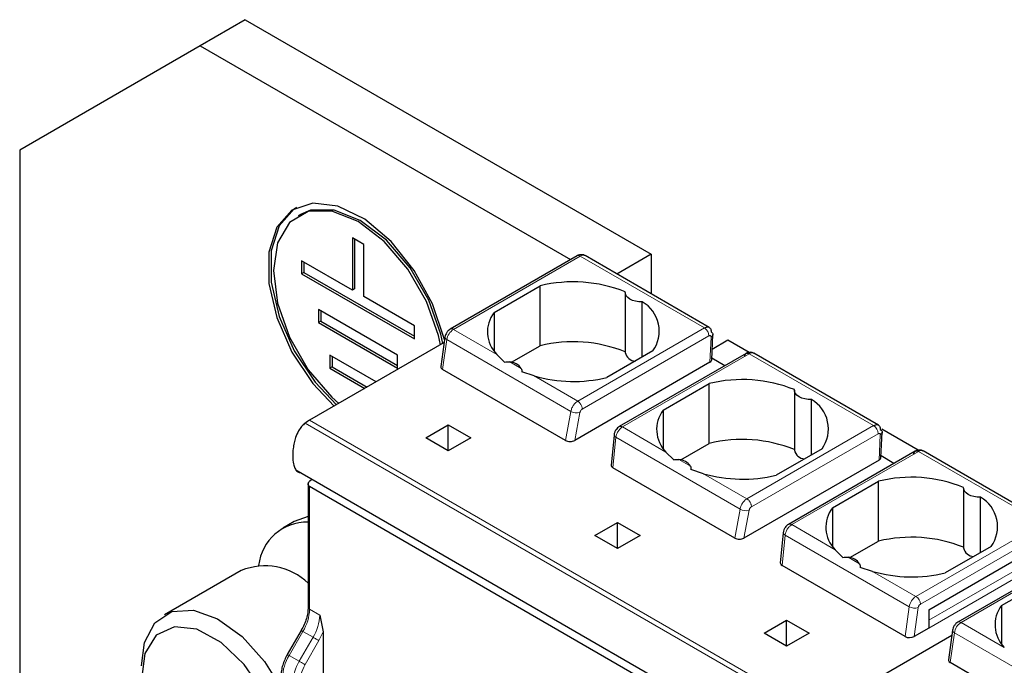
# Model space of a CAD drawing. Header units: millimetres. Extents: x 5 to 418, y 2 to 292.
# Tile 25 of 36: x 258.64 to 270.99, y 123.59 to 131.68. Entities that reach past the tile are written whole.
import ezdxf

# ---------------------------------------------------------------- set-up
doc = ezdxf.new("R2010")
doc.units = ezdxf.units.MM

msp = doc.modelspace()

# ---------------------------------------------------------------- linework, layer by layer
at = {"color": 7, "linetype": 'Continuous', "lineweight": 25}
for p, q in [((261.4707, 131.6793), (260.905, 131.3528)), ((261.4707, 131.6793), (266.5618, 128.7403)), ((260.905, 131.3528), (258.6422, 130.0461)), ((260.905, 131.3528), (265.5483, 128.6723)), ((258.6422, 130.0461), (258.6422, 117.3081)), ((262.1632, 129.2389), (262.1349, 129.2226)), ((262.8142, 128.9442), (262.8142, 128.2909)), ((262.9556, 128.8625), (262.8142, 128.9442)), ((262.8425, 128.9278), (262.8425, 128.3073)), ((262.9556, 128.2093), (262.9556, 128.8625)), ((262.8142, 128.2909), (262.1778, 128.6583)), ((262.1778, 128.6583), (262.1778, 128.495)), ((265.6309, 128.7199), (264.0416, 127.8025)), ((267.2892, 127.8223), (265.7309, 128.7219)), ((266.5618, 128.7403), (266.1305, 128.4912)), ((266.5618, 128.7403), (266.5618, 128.2422)), ((262.2061, 128.642), (262.2061, 128.5113)), ((262.2061, 128.5113), (262.1778, 128.495)), ((262.1778, 128.495), (263.592, 127.6786)), ((262.2061, 128.5113), (263.592, 127.7112)), ((262.8425, 128.3073), (262.8142, 128.2909)), ((264.5905, 128.0106), (265.1674, 128.3437)), ((265.1674, 127.5925), (265.1674, 128.3437)), ((263.592, 127.8419), (262.9556, 128.2093)), ((266.2346, 128.2588), (266.2346, 127.5076)), ((263.3799, 127.4744), (262.3899, 128.0459)), ((262.3899, 128.0459), (262.3899, 127.8826)), ((266.4492, 127.4509), (266.4492, 128.1437)), ((262.4182, 128.0296), (262.4182, 127.8989)), ((264.5905, 128.0106), (264.5905, 127.5273)), ((262.4182, 127.8989), (262.3899, 127.8826)), ((262.3899, 127.8826), (263.3799, 127.3111)), ((262.4182, 127.8989), (263.3799, 127.3438)), ((263.592, 127.6786), (263.592, 127.8419)), ((263.9745, 127.7012), (263.9226, 127.3316)), ((267.3206, 127.4166), (267.3353, 127.7322)), ((267.5235, 127.661), (267.3267, 127.5474)), ((267.7873, 127.5087), (267.5235, 127.661)), ((263.9649, 127.6331), (262.2768, 126.6586)), ((264.8107, 127.3866), (265.1674, 127.5925)), ((263.1106, 127.1399), (262.5313, 127.4744)), ((262.5313, 127.4744), (262.5313, 127.3111)), ((262.5596, 127.458), (262.5596, 127.3274)), ((263.3799, 127.3111), (263.3799, 127.4744)), ((264.7228, 127.3881), (264.6244, 127.4851)), ((266.5816, 127.5273), (266.0047, 127.1942)), ((267.7501, 127.4965), (266.1608, 126.5791)), ((267.4838, 127.3428), (267.3215, 127.4365)), ((267.8518, 127.4975), (267.8472, 127.4995)), ((269.4106, 126.5977), (267.8495, 127.4989)), ((262.5596, 127.3274), (262.5313, 127.3111)), ((262.5313, 127.3111), (262.9692, 127.0583)), ((262.5596, 127.3274), (262.9975, 127.0746)), ((265.4864, 126.4058), (263.9455, 127.2954)), ((267.2972, 127.3852), (265.6016, 126.4063)), ((265.0943, 127.2138), (264.937, 127.2645)), ((266.7118, 126.786), (267.2887, 127.1191)), ((267.2887, 126.3678), (267.2887, 127.1191)), ((268.3559, 127.0342), (268.3559, 126.283)), ((268.5705, 126.2262), (268.5705, 126.919)), ((266.7118, 126.786), (266.7118, 126.3027)), ((263.7334, 126.4381), (264.0163, 126.6014)), ((264.0163, 126.6014), (264.2991, 126.4381)), ((264.0163, 126.2749), (264.0163, 126.6014)), ((264.0163, 126.2749), (263.7334, 126.4381)), ((264.2991, 126.4381), (264.0163, 126.2749)), ((266.0946, 126.4737), (266.0583, 126.0977)), ((269.4419, 126.192), (269.4566, 126.5076)), ((269.9086, 126.2841), (269.4511, 126.5482)), ((266.932, 126.1619), (267.2887, 126.3678)), ((268.7029, 126.3027), (268.126, 125.9696)), ((266.8442, 126.1635), (266.7458, 126.2605)), ((269.8714, 126.2719), (268.2821, 125.3544)), ((269.6051, 126.1182), (269.4429, 126.2118)), ((271.5292, 125.3747), (269.9708, 126.2743)), ((267.6078, 125.1812), (266.0816, 126.0623)), ((269.4185, 126.1606), (267.7229, 125.1817)), ((262.1043, 126.0361), (268.4683, 122.3622)), ((267.2157, 125.9892), (267.0583, 126.0399)), ((262.2592, 125.8701), (262.2592, 124.3152)), ((262.2768, 125.8937), (262.304, 125.9208)), ((268.5559, 122.202), (262.2768, 125.8269)), ((268.8331, 125.5614), (269.41, 125.8945)), ((269.41, 125.1432), (269.41, 125.8945)), ((270.4772, 125.8096), (270.4772, 125.0584)), ((270.6919, 125.0016), (270.6919, 125.6944)), ((268.8331, 125.5614), (268.8331, 125.078)), ((262.2592, 125.4538), (262.0849, 125.3898)), ((262.0849, 125.3898), (261.9435, 125.3081)), ((265.8547, 125.2135), (266.1376, 125.3768)), ((266.1376, 125.3768), (266.4204, 125.2135)), ((266.1376, 125.0502), (266.1376, 125.3768)), ((266.1376, 125.0502), (265.8547, 125.2135)), ((266.4204, 125.2135), (266.1376, 125.0502)), ((268.2159, 125.2491), (268.1797, 124.8731)), ((269.0533, 124.9373), (269.41, 125.1432)), ((270.8242, 125.078), (270.2473, 124.745)), ((268.9655, 124.9389), (268.8671, 125.0359)), ((270.0408, 124.2829), (271.3419, 125.034)), ((271.9948, 125.0461), (270.4055, 124.1286)), ((269.7438, 123.9481), (268.2029, 124.8376)), ((261.4213, 124.7757), (260.4596, 124.2205)), ((269.337, 124.7646), (269.1796, 124.8153)), ((270.9544, 124.3368), (271.5313, 124.6698)), ((270.9544, 124.3368), (270.9544, 123.8534)), ((262.404, 124.2173), (262.4465, 124.0073)), ((270.0408, 124.2829), (270.0408, 124.0542)), ((267.9761, 123.9889), (268.2589, 124.1522)), ((268.2589, 124.1522), (268.5417, 123.9889)), ((268.2589, 123.8256), (268.2589, 124.1522)), ((262.172, 124.0246), (261.9982, 123.7237)), ((262.1721, 124.0246), (262.172, 124.0246)), ((262.4465, 124.0073), (262.4465, 120.2932)), ((268.2589, 123.8256), (267.9761, 123.9889)), ((268.5417, 123.9889), (268.2589, 123.8256)), ((270.3289, 123.9593), (268.6407, 122.9847)), ((270.0408, 124.0542), (269.8578, 123.9486)), ((270.3385, 124.0274), (270.2866, 123.6577)), ((261.9984, 123.7237), (261.9982, 123.7237)), ((271.8504, 122.732), (270.3095, 123.6215))]:
    msp.add_line(p, q, dxfattribs=at)
at = {"color": 7, "linetype": 'Continuous', "lineweight": 18}
for p, q in [((265.6709, 128.716), (264.0816, 127.7985)), ((265.6709, 128.716), (267.2286, 127.8167)), ((264.6244, 127.4851), (264.0816, 127.7985)), ((267.2286, 127.8167), (265.6393, 126.8992)), ((263.9455, 127.2954), (263.998, 127.6693)), ((265.5545, 126.7707), (263.998, 127.6693)), ((267.2851, 127.7154), (265.6958, 126.7979)), ((267.2972, 127.3852), (267.3119, 127.6999)), ((266.2008, 126.5751), (267.7901, 127.4926)), ((267.7901, 127.4926), (269.3499, 126.5921)), ((264.9311, 127.3081), (264.7877, 127.3909)), ((265.6393, 126.8992), (265.0943, 127.2138)), ((265.4864, 126.4058), (265.5545, 126.7707)), ((265.6016, 126.4063), (265.6667, 126.7555)), ((268.5867, 122.9493), (262.2228, 126.6231)), ((262.2768, 126.6586), (268.6407, 122.9847)), ((266.7458, 126.2605), (266.2008, 126.5751)), ((269.3499, 126.5921), (267.7606, 125.6746)), ((266.0816, 126.0623), (266.1185, 126.4452)), ((267.6758, 125.5461), (266.1185, 126.4452)), ((269.4064, 126.4908), (267.8171, 125.5733)), ((269.4185, 126.1606), (269.4332, 126.4753)), ((268.3221, 125.3505), (269.9114, 126.268)), ((269.9114, 126.268), (271.4692, 125.3687)), ((267.0524, 126.0835), (266.909, 126.1663)), ((267.7606, 125.6746), (267.2157, 125.9892)), ((262.2768, 124.2907), (262.2768, 125.8269)), ((267.6078, 125.1812), (267.6758, 125.5461)), ((267.7229, 125.1817), (267.788, 125.5309)), ((268.8671, 125.0359), (268.3221, 125.3505)), ((269.8799, 124.4512), (271.4692, 125.3687)), ((268.2029, 124.8376), (268.2398, 125.2206)), ((269.7963, 124.322), (268.2398, 125.2206)), ((269.9364, 124.3532), (271.5257, 125.2707)), ((272.0348, 125.0422), (270.4455, 124.1247)), ((269.1737, 124.8589), (269.0303, 124.9416)), ((270.0408, 124.1522), (271.2995, 124.8788)), ((269.8799, 124.4512), (269.337, 124.7646)), ((271.3419, 124.8053), (270.0408, 124.0542)), ((262.2768, 124.2907), (262.404, 124.2173)), ((269.7438, 123.9481), (269.7963, 124.322)), ((269.8578, 123.9486), (269.9086, 124.3102)), ((270.0408, 124.2829), (270.0408, 124.2829)), ((270.9884, 123.8113), (270.4455, 124.1247)), ((262.0202, 123.7111), (262.1939, 124.012)), ((262.3212, 123.9385), (262.1939, 124.012)), ((262.3936, 123.8967), (262.4465, 124.0073)), ((270.3095, 123.6215), (270.362, 123.9955)), ((271.9185, 123.0969), (270.362, 123.9955)), ((262.1475, 123.6376), (262.3212, 123.9385)), ((262.2199, 123.5958), (262.3936, 123.8967)), ((262.1475, 123.6376), (262.0202, 123.7111))]:
    msp.add_line(p, q, dxfattribs=at)
at = {"color": 7, "linetype": 'Continuous', "lineweight": 25, "flags": 128}
for points in [[(263.9698, 127.6677), (263.966, 127.6845), (263.8197, 128.1198), (263.5903, 128.5377), (263.2982, 128.901), (262.9694, 129.1775), (262.6331, 129.3425), (262.3192, 129.3815), (262.0555, 129.2909), (261.8656, 129.0788), (261.7661, 128.764), (261.7661, 128.3746), (261.8656, 127.9451), (262.0555, 127.5136), (262.3192, 127.1186), (262.5852, 126.8367)], [(262.1132, 129.3255), (262.0838, 129.3072), (261.8938, 129.0951), (261.7944, 128.7804), (261.7944, 128.3909), (261.8938, 127.9614), (262.0838, 127.53), (262.3475, 127.1349), (262.6135, 126.853)], [(263.9177, 127.6059), (263.8936, 127.7196), (263.743, 128.148), (263.5083, 128.5545), (263.2126, 128.8991), (262.8849, 129.1483), (262.5571, 129.2776), (262.2614, 129.2743), (262.0268, 129.1388), (261.8761, 128.8843), (261.8242, 128.5358), (261.8761, 128.1273), (262.0268, 127.6989), (262.2614, 127.2925), (262.5571, 126.9478), (262.6434, 126.8702)], [(263.946, 127.6222), (263.9219, 127.736), (263.7713, 128.1644), (263.5366, 128.5708), (263.2409, 128.9155), (262.9132, 129.1646), (262.5854, 129.2939), (262.2897, 129.2906), (262.1632, 129.2389)], [(266.4492, 128.1437), (266.4064, 128.1445), (266.3649, 128.1506), (266.3265, 128.1616), (266.2931, 128.1772), (266.2663, 128.1964), (266.2471, 128.2186), (266.2366, 128.2425), (266.2351, 128.2673)], [(268.5705, 126.919), (268.5277, 126.9199), (268.4862, 126.926), (268.4478, 126.937), (268.4145, 126.9525), (268.3876, 126.9718), (268.3684, 126.9939), (268.3579, 127.0179), (268.3564, 127.0427)], [(270.6919, 125.6944), (270.649, 125.6953), (270.6075, 125.7014), (270.5692, 125.7124), (270.5358, 125.7279), (270.5089, 125.7472), (270.4897, 125.7693), (270.4792, 125.7933), (270.4777, 125.818)], [(260.1696, 123.5796), (260.2078, 123.872), (260.3385, 124.1207), (260.5496, 124.2606), (260.8204, 124.2778), (261.1244, 124.1708), (261.4319, 123.9499), (261.7126, 123.6369), (261.9198, 123.3014)], [(261.9198, 122.5281), (261.8592, 122.8534), (261.6977, 123.2447), (261.4576, 123.5997), (261.1679, 123.8753), (260.8636, 124.0386), (260.5813, 124.0696), (260.3552, 123.9647), (260.2123, 123.7366), (260.1701, 123.4127), (260.2336, 123.0321), (260.3951, 122.6408), (260.6352, 122.2859), (260.9249, 122.0102), (261.2292, 121.847), (261.5115, 121.8159), (261.7377, 121.9208), (261.8805, 122.149), (261.9198, 122.3491)]]:
    msp.add_lwpolyline(points, dxfattribs=at)
at = {"color": 7, "linetype": 'Continuous', "lineweight": 18, "flags": 128}
for points in [[(263.998, 127.6693), (263.988, 127.6761), (263.9806, 127.6834), (263.976, 127.6909), (263.9743, 127.6985), (263.9745, 127.7013)], [(266.1185, 126.4452), (266.1084, 126.4513), (266.1008, 126.4579), (266.0961, 126.4649), (266.0945, 126.4719), (266.0946, 126.4737)], [(268.2398, 125.2206), (268.2297, 125.2267), (268.2222, 125.2333), (268.2175, 125.2403), (268.2158, 125.2473), (268.2159, 125.2491)], [(262.1939, 124.012), (262.1862, 124.0164), (262.18, 124.02), (262.1754, 124.0227), (262.1727, 124.0242), (262.1721, 124.0246)], [(270.362, 123.9955), (270.352, 124.0022), (270.3446, 124.0095), (270.3399, 124.0171), (270.3383, 124.0246), (270.3385, 124.0274)], [(262.3936, 123.8967), (262.387, 123.9005), (262.3789, 123.9052), (262.3698, 123.9104), (262.36, 123.9161), (262.3498, 123.922), (262.3397, 123.9278), (262.3301, 123.9334), (262.3212, 123.9385)], [(262.0202, 123.7111), (262.0125, 123.7155), (262.0062, 123.7191), (262.0017, 123.7218), (261.999, 123.7233), (261.9984, 123.7237)], [(262.2199, 123.5958), (262.2132, 123.5996), (262.2052, 123.6043), (262.1961, 123.6095), (262.1863, 123.6152), (262.1761, 123.6211), (262.166, 123.6269), (262.1563, 123.6325), (262.1475, 123.6376)]]:
    msp.add_lwpolyline(points, dxfattribs=at)
at = {"color": 7, "linetype": 'Continuous', "lineweight": 18}
for centre, radius, start, end in [((265.6474, 128.6833), 0.0402, 54.38242, 114.30712), ((265.706, 128.6669), 0.0604, 65.69291, 125.61755), ((264.1835, 127.6409), 0.1877, 122.90677, 171.3096), ((264.0581, 127.7658), 0.0402, 54.38345, 114.29536), ((267.1632, 127.7139), 0.1219, 0.70805, 57.55955), ((265.6276, 126.8884), 0.1385, 238.15457, 286.40197), ((266.1774, 126.5426), 0.04, 54.19497, 114.53671), ((269.2845, 126.4893), 0.1219, 0.70805, 57.55955), ((267.7489, 125.6638), 0.1385, 238.15457, 286.40197), ((268.2987, 125.318), 0.04, 54.19497, 114.53671), ((269.9818, 124.2937), 0.1877, 122.90677, 171.30953), ((269.8136, 124.3477), 0.1229, 2.60548, 57.39452), ((261.7, 124.3104), 0.5771, 328.85627, 358.0435), ((262.2892, 124.3182), 0.0302, 185.6948, 245.62534), ((261.8273, 124.237), 0.5771, 328.85627, 358.0435), ((269.8667, 124.4513), 0.1472, 241.43697, 286.52391), ((270.5475, 123.9671), 0.1877, 122.90677, 171.3096), ((270.4221, 124.092), 0.0402, 54.38345, 114.29536), ((262.5141, 123.4126), 0.5771, 148.85627, 178.0435), ((262.6414, 123.3391), 0.5771, 148.85627, 178.0435)]:
    msp.add_arc(centre, radius, start, end, dxfattribs=at)
at = {"color": 7, "linetype": 'Continuous', "lineweight": 25}
for centre, radius, start, end in [((265.5825, 126.6456), 1.7481, 68.0778, 103.73614), ((266.2345, 127.7752), 0.4265, 324.4624, 59.77495), ((264.9067, 127.7672), 0.399, 142.40742, 224.98875), ((265.5825, 125.8944), 1.7481, 68.0778, 103.73614), ((266.3688, 127.5374), 0.1375, 192.53364, 266.9131), ((264.7781, 127.2087), 0.1824, 33.00765, 86.99773), ((265.587, 128.9458), 1.8007, 254.1203, 283.4118), ((267.7038, 125.421), 1.7481, 68.0778, 103.73614), ((268.3559, 126.5505), 0.4265, 324.4624, 59.77495), ((267.028, 126.5426), 0.399, 142.40742, 224.98875), ((262.5689, 126.1547), 0.5824, 120.10178, 126.45929), ((267.7038, 124.6698), 1.7481, 68.0778, 103.73614), ((268.4901, 126.3128), 0.1375, 192.53364, 266.9131), ((266.8995, 125.9841), 0.1824, 33.00765, 86.99773), ((267.7084, 127.7212), 1.8007, 254.1203, 283.4118), ((269.8251, 124.1964), 1.7481, 68.0778, 103.73614), ((270.4772, 125.3259), 0.4265, 324.4624, 59.77495), ((269.1493, 125.318), 0.399, 142.40742, 224.98875), ((262.2454, 124.772), 0.6109, 88.70393, 173.61732), ((269.8251, 123.4451), 1.7481, 68.0778, 103.73614), ((270.6114, 125.0882), 0.1375, 192.53364, 266.9131), ((261.7173, 124.0521), 0.7818, 46.11365, 112.24848), ((269.0208, 124.7595), 0.1824, 33.00765, 86.99773), ((269.8297, 126.4966), 1.8007, 254.1203, 283.4118), ((271.2706, 124.0934), 0.399, 142.40742, 224.98875)]:
    msp.add_arc(centre, radius, start, end, dxfattribs=at)
for centre, major_axis, ratio, start_param, end_param in [((267.2406, 127.4179), (0.0801, -0.0001), 0.5772866, 5.4991583, 6.2569738), ((264.003, 127.3285), (0.0806, 0.0011), 0.5771525, 3.0530223, 3.9116887), ((265.5444, 126.4387), (0.081, 0.001), 0.5719558, 3.9087639, 5.4886484), ((269.3619, 126.1933), (0.0801, -0.0001), 0.5772866, 5.4991583, 6.2569738), ((266.1385, 126.0957), (0.0803, 0.001), 0.582443, 3.0783559, 3.9173457), ((267.6657, 125.2141), (0.081, 0.001), 0.5719558, 3.9087639, 5.4886484), ((268.2598, 124.8711), (0.0803, 0.001), 0.582443, 3.0783559, 3.9173457), ((269.8013, 123.9813), (0.0806, 0.0011), 0.5771525, 3.9116887, 5.482485), ((270.3669, 123.6547), (0.0806, 0.0011), 0.5771525, 3.0530223, 3.9116887)]:
    msp.add_ellipse(centre, major_axis=major_axis, ratio=ratio, start_param=start_param, end_param=end_param, dxfattribs=at)
for points, knots in [([(265.7305, 128.7212), (265.729, 128.7223), (265.7183, 128.7308), (265.6931, 128.7353), (265.66, 128.7339), (265.6407, 128.7246), (265.6309, 128.7199)], [0, 0, 0, 0, 0.0545872, 0.3897249, 0.6913339, 1, 1, 1, 1]), ([(264.0416, 127.8025), (264.0337, 127.797), (264.0175, 127.7859), (263.9964, 127.7595), (263.9806, 127.7297), (263.9765, 127.7105), (263.9745, 127.7013)], [0, 0, 0, 0, 0.2464303, 0.5057059, 0.7619928, 1, 1, 1, 1]), ([(267.2286, 127.8167), (267.2374, 127.8209), (267.2565, 127.83), (267.2786, 127.8285), (267.2942, 127.8198), (267.304, 127.808), (267.3109, 127.791), (267.3116, 127.7762), (267.312, 127.7686)], [0, 0, 0, 0, 0.1981077, 0.430327, 0.5598424, 0.6979637, 0.8446851, 1, 1, 1, 1]), ([(267.8424, 127.5015), (267.8376, 127.5037), (267.825, 127.5097), (267.8016, 127.5117), (267.7745, 127.5083), (267.7581, 127.5004), (267.7501, 127.4966)], [0, 0, 0, 0, 0.1702903, 0.4533488, 0.7320672, 1, 1, 1, 1]), ([(267.8503, 127.4977), (267.8482, 127.499), (267.8388, 127.5049), (267.818, 127.5055), (267.7989, 127.4967), (267.7901, 127.4926)], [0, 0, 0, 0, 0.1367916, 0.6021886, 1, 1, 1, 1]), ([(264.7228, 127.3881), (264.7327, 127.3901), (264.7543, 127.3945), (264.7759, 127.3921), (264.7877, 127.3909)], [0, 0, 0, 0, 0.4579284, 1, 1, 1, 1]), ([(264.9311, 127.3081), (264.9336, 127.3011), (264.9381, 127.2884), (264.9373, 127.272), (264.937, 127.2645)], [0, 0, 0, 0, 0.5420716, 1, 1, 1, 1]), ([(262.2228, 126.6231), (262.2073, 126.6098), (262.1763, 126.5833), (262.1333, 126.5197), (262.1017, 126.4481), (262.082, 126.3739), (262.0686, 126.2937), (262.0638, 126.204), (262.071, 126.1197), (262.0899, 126.0533), (262.1188, 126.017), (262.1448, 126.0016), (262.1589, 126.0042), (262.1594, 126.0043)], [0, 0, 0, 0, 0.0786697, 0.1572124, 0.2647473, 0.353241, 0.4439769, 0.583523, 0.7272114, 0.8260004, 0.9254108, 0.997715, 1, 1, 1, 1]), ([(266.1608, 126.5791), (266.1535, 126.5741), (266.1381, 126.5638), (266.1181, 126.54), (266.101, 126.5088), (266.0968, 126.4858), (266.0946, 126.4737)], [0, 0, 0, 0, 0.212721, 0.4476351, 0.7083923, 1, 1, 1, 1]), ([(269.3499, 126.5921), (269.3587, 126.5963), (269.3778, 126.6054), (269.3999, 126.6039), (269.4155, 126.5952), (269.4253, 126.5833), (269.4322, 126.5664), (269.4329, 126.5516), (269.4333, 126.544)], [0, 0, 0, 0, 0.1981077, 0.430327, 0.5598424, 0.6979637, 0.8446851, 1, 1, 1, 1]), ([(269.9637, 126.2769), (269.959, 126.2791), (269.9464, 126.2851), (269.9229, 126.2871), (269.8958, 126.2837), (269.8795, 126.2758), (269.8715, 126.2719)], [0, 0, 0, 0, 0.1702903, 0.4533488, 0.7320672, 1, 1, 1, 1]), ([(269.9716, 126.2731), (269.9695, 126.2744), (269.9601, 126.2803), (269.9394, 126.2809), (269.9202, 126.2721), (269.9114, 126.268)], [0, 0, 0, 0, 0.1367916, 0.6021886, 1, 1, 1, 1]), ([(266.8442, 126.1635), (266.854, 126.1655), (266.8756, 126.1699), (266.8973, 126.1675), (266.909, 126.1663)], [0, 0, 0, 0, 0.4579284, 1, 1, 1, 1]), ([(267.0524, 126.0835), (267.0549, 126.0765), (267.0595, 126.0637), (267.0587, 126.0474), (267.0583, 126.0399)], [0, 0, 0, 0, 0.5420716, 1, 1, 1, 1]), ([(262.2768, 125.8269), (262.2742, 125.8286), (262.269, 125.8321), (262.2635, 125.8392), (262.2599, 125.8476), (262.2585, 125.8589), (262.2612, 125.8712), (262.2677, 125.8837), (262.2736, 125.8902), (262.2768, 125.8937)], [0, 0, 0, 0, 0.118116, 0.2398408, 0.3657075, 0.496198, 0.7072125, 0.8434553, 1, 1, 1, 1]), ([(268.2821, 125.3544), (268.2748, 125.3495), (268.2594, 125.3392), (268.2394, 125.3154), (268.2223, 125.2842), (268.2181, 125.2612), (268.2159, 125.2491)], [0, 0, 0, 0, 0.212721, 0.4476351, 0.7083923, 1, 1, 1, 1]), ([(268.9655, 124.9389), (268.9754, 124.9409), (268.9969, 124.9453), (269.0186, 124.9429), (269.0303, 124.9416)], [0, 0, 0, 0, 0.4579284, 1, 1, 1, 1]), ([(269.1737, 124.8589), (269.1762, 124.8519), (269.1808, 124.8391), (269.18, 124.8228), (269.1796, 124.8153)], [0, 0, 0, 0, 0.5420716, 1, 1, 1, 1]), ([(262.2592, 124.3153), (262.2581, 124.2926), (262.2559, 124.2471), (262.2382, 124.1729), (262.2112, 124.0974), (262.1851, 124.0489), (262.1721, 124.0246)], [0, 0, 0, 0, 0.2490753, 0.4987582, 0.7490621, 1, 1, 1, 1]), ([(270.4055, 124.1286), (270.3977, 124.1232), (270.3815, 124.1121), (270.3604, 124.0856), (270.3446, 124.0558), (270.3404, 124.0367), (270.3385, 124.0274)], [0, 0, 0, 0, 0.24643028, 0.50570593, 0.7619928, 1, 1, 1, 1]), ([(261.9984, 123.7237), (261.9867, 123.7017), (261.9633, 123.6579), (261.9389, 123.589), (261.9228, 123.5205), (261.9208, 123.4781), (261.9198, 123.4569)], [0, 0, 0, 0, 0.2489648, 0.4986294, 0.7489794, 1, 1, 1, 1])]:
    msp.add_open_spline(points, degree=3, knots=knots, dxfattribs=at)
at = {"color": 7, "linetype": 'Continuous', "lineweight": 18}
for points, knots in [([(267.3119, 127.6999), (267.3119, 127.7022), (267.3119, 127.7066), (267.3102, 127.712), (267.3073, 127.7161), (267.3024, 127.7191), (267.2951, 127.7202), (267.2884, 127.717), (267.2851, 127.7154)], [0, 0, 0, 0, 0.14067254, 0.27523483, 0.41053808, 0.55332689, 0.77529169, 1, 1, 1, 1]), ([(265.5545, 126.7707), (265.556, 126.778), (265.5588, 126.7922), (265.5693, 126.8202), (265.5873, 126.8517), (265.6131, 126.8816), (265.6309, 126.8936), (265.6393, 126.8992)], [0, 0, 0, 0, 0.1472058, 0.2881607, 0.5502057, 0.7875079, 1, 1, 1, 1]), ([(265.6958, 126.7979), (265.6922, 126.7954), (265.6849, 126.7904), (265.676, 126.7787), (265.6695, 126.7666), (265.6676, 126.7593), (265.6667, 126.7555)], [0, 0, 0, 0, 0.27253977, 0.54807946, 0.77261628, 1, 1, 1, 1]), ([(266.1185, 126.4452), (266.1197, 126.4526), (266.1222, 126.4671), (266.1322, 126.4955), (266.1496, 126.5274), (266.1748, 126.5574), (266.1925, 126.5694), (266.2008, 126.5751)], [0, 0, 0, 0, 0.147993, 0.2895103, 0.5519987, 0.7888528, 1, 1, 1, 1]), ([(269.4332, 126.4753), (269.4332, 126.4776), (269.4332, 126.482), (269.4315, 126.4874), (269.4286, 126.4915), (269.4237, 126.4945), (269.4164, 126.4955), (269.4098, 126.4924), (269.4064, 126.4908)], [0, 0, 0, 0, 0.1406725, 0.2752348, 0.4105381, 0.5533269, 0.7752917, 1, 1, 1, 1]), ([(267.6758, 125.5461), (267.6773, 125.5534), (267.6801, 125.5676), (267.6906, 125.5956), (267.7086, 125.6271), (267.7344, 125.6569), (267.7522, 125.669), (267.7606, 125.6746)], [0, 0, 0, 0, 0.14720579, 0.28816073, 0.55020567, 0.78750785, 1, 1, 1, 1]), ([(267.8171, 125.5733), (267.8135, 125.5708), (267.8062, 125.5658), (267.7973, 125.5541), (267.7908, 125.542), (267.7889, 125.5346), (267.788, 125.5309)], [0, 0, 0, 0, 0.2725398, 0.5480795, 0.7726163, 1, 1, 1, 1]), ([(268.2398, 125.2206), (268.2411, 125.228), (268.2435, 125.2424), (268.2535, 125.2709), (268.2709, 125.3028), (268.2962, 125.3328), (268.3138, 125.3448), (268.3221, 125.3505)], [0, 0, 0, 0, 0.147993, 0.2895103, 0.5519987, 0.7888528, 1, 1, 1, 1]), ([(269.9086, 124.3102), (269.9094, 124.3144), (269.9112, 124.3228), (269.9179, 124.3353), (269.9265, 124.3465), (269.9331, 124.351), (269.9364, 124.3532)], [0, 0, 0, 0, 0.2484222, 0.4998058, 0.7484511, 1, 1, 1, 1])]:
    msp.add_open_spline(points, degree=3, knots=knots, dxfattribs=at)
at = {"color": 7, "linetype": 'Continuous', "lineweight": 25}
for points in [[(267.312, 127.7686), (267.3185, 127.7634), (267.3316, 127.753), (267.3372, 127.7335), (267.3316, 127.7144), (267.3185, 127.7047), (267.3119, 127.6999)], [(267.7336, 127.4565), (267.7337, 127.4609), (267.7337, 127.4697), (267.7367, 127.4809), (267.7417, 127.4899), (267.7488, 127.4964), (267.7575, 127.5), (267.7676, 127.5006), (267.7786, 127.4984), (267.7863, 127.4945), (267.7901, 127.4926)], [(269.4333, 126.544), (269.4398, 126.5388), (269.453, 126.5283), (269.4585, 126.5089), (269.4529, 126.4898), (269.4398, 126.4801), (269.4332, 126.4753)], [(269.8549, 126.2318), (269.855, 126.2362), (269.855, 126.2451), (269.858, 126.2562), (269.8631, 126.2653), (269.8701, 126.2718), (269.8789, 126.2754), (269.889, 126.276), (269.9, 126.2738), (269.9076, 126.2699), (269.9114, 126.268)]]:
    msp.add_open_spline(points, degree=3, dxfattribs=at)
at = {"color": 7, "linetype": 'Continuous', "lineweight": 18}
for points in [[(265.6958, 126.7979), (265.6958, 126.8023), (265.6957, 126.8112), (265.6927, 126.8259), (265.6877, 126.8407), (265.6806, 126.8553), (265.6719, 126.8691), (265.6618, 126.8813), (265.6508, 126.8918), (265.6431, 126.8968), (265.6393, 126.8992)], [(267.8171, 125.5733), (267.8171, 125.5777), (267.817, 125.5866), (267.814, 125.6012), (267.809, 125.6161), (267.8019, 125.6307), (267.7932, 125.6445), (267.7831, 125.6567), (267.7721, 125.6672), (267.7644, 125.6722), (267.7606, 125.6746)], [(262.1495, 123.3588), (262.1528, 123.3975), (262.1593, 123.4748), (262.1997, 123.5554), (262.2199, 123.5958)]]:
    msp.add_open_spline(points, degree=3, dxfattribs=at)

doc.saveas('drawing.dxf')
